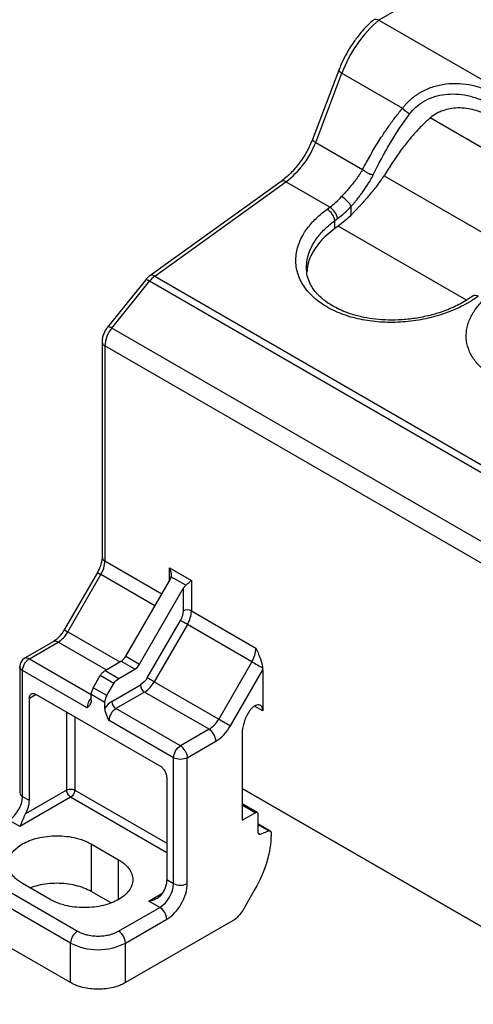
# Model space of a CAD drawing. Header units: millimetres. Extents: x 13 to 546, y 13 to 419.
# Tile 20 of 27: x 448 to 471, y 327 to 378. Entities that reach past the tile are written whole.
import ezdxf

# ---------------------------------------------------------------- set-up
doc = ezdxf.new("R2010")
doc.units = ezdxf.units.MM
doc.header["$LTSCALE"] = 2

msp = doc.modelspace()

# ---------------------------------------------------------------- linework, layer by layer
for p, q in [((475.49, 382.823), (466.619, 377.701)), ((466.619, 377.701), (522.48, 345.453)), ((464.559, 375.127), (463.206, 371.553)), ((463.367, 371.4), (464.718, 374.971)), ((464.718, 374.971), (467.843, 373.167)), ((473.709, 370.095), (469.266, 372.66)), ((463.367, 371.4), (465.784, 370.004)), ((461.583, 369.39), (454.827, 364.532)), ((455.076, 364.507), (461.832, 369.365)), ((464.094, 368.058), (461.832, 369.365)), ((466.891, 369.684), (473.139, 366.077)), ((463.956, 367.959), (464.094, 368.058)), ((465.202, 367.672), (465.202, 368.114)), ((464.353, 367.375), (464.491, 367.474)), ((464.353, 366.963), (464.353, 367.375)), ((464.531, 367.092), (464.353, 366.963)), ((471.136, 363.279), (464.531, 367.092)), ((454.596, 364.311), (452.65, 361.89)), ((452.863, 361.828), (454.809, 364.249)), ((510.67, 332.001), (454.809, 364.249)), ((455.076, 364.507), (510.937, 332.259)), ((508.724, 329.58), (452.863, 361.828)), ((452.363, 361.121), (452.363, 350.043)), ((508.37, 328.669), (452.509, 360.917)), ((452.509, 360.917), (452.509, 349.839)), ((452.509, 349.839), (455.441, 348.146)), ((455.832, 349.483), (456.964, 348.83)), ((455.832, 348.824), (455.832, 349.483)), ((452.119, 349.247), (450.412, 346.291)), ((450.595, 346.185), (452.302, 349.142)), ((455.087, 347.534), (452.302, 349.142)), ((456.678, 348.587), (455.911, 349.03)), ((453.587, 344.936), (455.832, 348.824)), ((456.964, 348.83), (456.964, 347.267)), ((454.295, 344.528), (456.54, 348.416)), ((456.54, 348.416), (456.54, 347.267)), ((456.964, 347.267), (460.287, 345.348)), ((454.687, 343.822), (456.395, 346.779)), ((456.757, 346.57), (455.05, 343.613)), ((460.08, 344.652), (456.757, 346.57)), ((450.595, 346.185), (453.277, 344.637)), ((449.845, 345.682), (448.37, 344.831)), ((448.62, 344.806), (450.095, 345.657)), ((452.569, 344.229), (450.095, 345.657)), ((453.587, 344.936), (454.295, 344.528)), ((448.12, 344.397), (448.12, 337.916)), ((448.62, 344.806), (451.802, 342.969)), ((452.514, 344.197), (453.337, 344.672)), ((454.045, 344.264), (453.337, 344.672)), ((460.08, 344.652), (458.373, 341.695)), ((448.266, 337.711), (448.266, 344.193)), ((451.59, 342.275), (448.266, 344.193)), ((451.905, 343.312), (452.264, 343.933)), ((452.971, 343.524), (452.264, 343.933)), ((452.514, 344.197), (453.221, 343.788)), ((453.221, 343.788), (454.045, 344.264)), ((458.977, 341.346), (460.641, 344.229)), ((460.641, 344.229), (460.641, 342.122)), ((452.613, 342.903), (452.971, 343.524)), ((452.863, 342.601), (454.337, 343.453)), ((455.05, 343.613), (458.373, 341.695)), ((448.62, 342.764), (448.952, 342.956)), ((448.973, 342.969), (455.337, 339.295)), ((451.802, 342.662), (451.802, 342.963)), ((452.509, 342.555), (451.802, 342.963)), ((452.613, 342.903), (451.905, 343.312)), ((454.55, 343.085), (453.075, 342.234)), ((457.873, 341.167), (454.55, 343.085)), ((448.62, 337.507), (448.62, 342.764)), ((452.509, 342.254), (452.509, 342.555)), ((460.641, 342.122), (460.22, 342.365)), ((450.529, 342.071), (450.529, 338.038)), ((456.398, 340.316), (453.075, 342.234)), ((459.916, 342.051), (459.891, 342.006)), ((450.953, 341.826), (450.953, 338.038)), ((456.045, 339.703), (452.721, 341.622)), ((457.873, 341.167), (456.398, 340.316)), ((459.58, 340.961), (459.58, 336.487)), ((456.752, 339.703), (458.227, 340.555)), ((456.045, 333.221), (456.045, 339.703)), ((456.752, 333.221), (456.752, 339.703)), ((455.691, 338.682), (455.691, 333.425)), ((450.529, 338.038), (448.418, 336.819)), ((450.953, 338.038), (455.691, 335.303)), ((459.58, 338.12), (496.293, 316.926)), ((496.293, 316.926), (459.58, 338.12)), ((450.741, 337.67), (448.125, 336.16)), ((448.266, 337.711), (448.62, 337.507)), ((455.691, 334.813), (450.741, 337.67)), ((460.351, 336.884), (459.58, 337.329)), ((460.251, 336.874), (459.58, 337.262)), ((459.58, 336.487), (460.251, 336.874)), ((460.393, 336.793), (460.393, 335.868)), ((448.125, 336.16), (447.559, 336.487)), ((461.024, 335.936), (460.393, 336.301)), ((460.393, 336.259), (460.948, 335.938)), ((460.397, 335.839), (460.509, 335.774)), ((460.509, 335.774), (460.948, 335.938)), ((461.065, 335.845), (461.065, 335.719)), ((451.802, 335.262), (453.216, 334.446)), ((451.802, 335.262), (451.802, 332.812)), ((453.216, 332.405), (453.216, 334.446)), ((445.438, 334.037), (451.095, 330.772)), ((450.741, 330.159), (445.084, 333.425)), ((449.681, 332.405), (448.266, 333.221)), ((455.691, 333.425), (456.045, 333.221)), ((452.826, 332.222), (451.802, 332.812)), ((454.772, 332.323), (455.489, 332.737)), ((460.237, 332.931), (459.609, 331.843)), ((455.337, 331.996), (454.772, 332.323)), ((453.216, 330.772), (455.337, 331.996)), ((450.741, 328.118), (445.084, 331.384)), ((453.57, 330.159), (455.691, 331.384)), ((459.109, 331.316), (453.57, 328.118)), ((450.741, 328.118), (450.741, 330.159)), ((453.57, 328.118), (453.57, 330.159))]:
    msp.add_line(p, q)
at = {"flags": 128}
for points in [[(452.119, 349.247), (452.125, 349.244), (452.148, 349.231), (452.186, 349.209), (452.238, 349.179), (452.302, 349.142)], [(456.757, 346.57), (456.712, 346.596), (456.664, 346.624), (456.614, 346.653), (456.563, 346.682), (456.514, 346.71), (456.468, 346.737), (456.428, 346.76), (456.395, 346.779)], [(450.412, 346.291), (450.418, 346.287), (450.44, 346.274), (450.479, 346.252), (450.531, 346.222), (450.595, 346.185)], [(460.08, 344.652), (460.145, 344.614), (460.216, 344.573), (460.291, 344.53), (460.366, 344.486), (460.441, 344.443), (460.512, 344.402), (460.577, 344.364), (460.635, 344.331)], [(455.05, 343.613), (455.005, 343.639), (454.957, 343.667), (454.906, 343.696), (454.856, 343.725), (454.807, 343.754), (454.761, 343.78), (454.721, 343.803), (454.687, 343.822)], [(458.373, 341.695), (458.447, 341.652), (458.527, 341.606), (458.612, 341.557), (458.696, 341.508), (458.778, 341.461), (458.854, 341.417), (458.921, 341.378), (458.977, 341.346)]]:
    msp.add_lwpolyline(points, dxfattribs=at)
for centre, radius, start, end in [((471.006, 372.621), 6.713, 130.8133, 159.5034), ((464.793, 375.207), 0.247, 198.7473, 252.3425), ((458.981, 373.111), 4.707, 307.2687, 338.6902), ((461.687, 369.183), 0.232, 51.4963, 116.7588), ((461.784, 371.232), 3.925, 306.0555, 318.0203), ((463.501, 367.223), 0.866, 10.0851, 58.2405), ((463.639, 367.322), 0.866, 10.0851, 58.2405), ((454.639, 364.061), 0.253, 47.8986, 99.759), ((455.897, 363.387), 1.389, 126.256, 141.624), ((454.932, 364.325), 0.232, 51.4963, 116.7588), ((471.591, 363.298), 0.223, 50.0223, 118.4652), ((454.042, 360.846), 1.535, 140.2279, 177.3607), ((452.693, 361.64), 0.253, 47.8986, 99.759), ((452.613, 350.068), 0.251, 185.6948, 245.6253), ((451.067, 349.888), 1.443, 328.8563, 358.0435), ((456.752, 346.858), 0.461, 62.6097, 117.3903), ((455.522, 347.316), 1.443, 328.8563, 358.0435), ((449.331, 346.881), 1.443, 301.9547, 331.1444), ((449.948, 345.453), 0.251, 54.3824, 114.3071), ((458.845, 345.398), 1.443, 328.8563, 358.0435), ((448.62, 344.397), 0.5, 120, 179.8567), ((454.798, 343.474), 0.461, 182.6055, 237.3945), ((453.786, 344.31), 1.443, 301.9547, 331.1444), ((452.362, 342.238), 0.774, 136.4408, 177.3018), ((453.323, 342.622), 0.461, 182.6055, 237.3945), ((453.489, 341.587), 0.768, 122.6055, 177.3945), ((457.109, 342.391), 1.443, 301.9547, 331.1444), ((457.459, 340.52), 0.768, 2.6055, 57.3945), ((456.016, 339.704), 0.721, 28.8556, 58.0453), ((448.37, 337.94), 0.251, 185.6948, 245.6253), ((450.962, 338.053), 0.433, 181.9565, 211.1437), ((446.731, 337.781), 1.537, 302.6055, 357.3945), ((454.509, 333.291), 1.537, 302.6055, 357.3945), ((456.398, 333.904), 0.769, 242.6097, 297.3903), ((454.923, 331.349), 0.768, 2.6055, 57.3945), ((451.509, 330.125), 0.768, 122.6055, 177.3945), ((452.802, 330.125), 0.768, 2.6055, 57.3945), ((452.155, 332.889), 3.074, 242.6097, 297.3903)]:
    msp.add_arc(centre, radius, start, end)
for points, knots in [([(466.362, 377.716), (466.338, 377.697), (466.208, 377.595), (465.991, 377.382), (465.726, 377.096), (465.507, 376.826), (465.31, 376.557), (465.15, 376.315), (465.052, 376.15), (465.015, 376.087)], [0, 0, 0, 0, 0.0459702, 0.2503062, 0.4395223, 0.6013972, 0.7366008, 0.8997343, 1, 1, 1, 1]), ([(466.364, 377.714), (466.369, 377.721), (466.385, 377.742), (466.43, 377.752), (466.505, 377.755), (466.574, 377.723), (466.619, 377.701)], [0, 0, 0, 0, 0.108559, 0.339758, 0.56568, 1, 1, 1, 1]), ([(465.015, 376.087), (464.931, 375.932), (464.812, 375.715), (464.664, 375.393), (464.599, 375.227), (464.56, 375.127)], [0, 0, 0, 0, 0.492286, 0.69274, 1, 1, 1, 1]), ([(467.843, 373.167), (467.878, 373.212), (467.948, 373.3), (468.062, 373.425), (468.181, 373.544), (468.307, 373.656), (468.437, 373.761), (468.573, 373.858), (468.845, 374.032), (469.281, 374.242), (469.919, 374.41), (470.591, 374.462), (471.278, 374.394), (471.932, 374.219), (472.525, 373.944), (473.032, 373.588), (473.429, 373.16), (473.718, 372.668), (473.893, 372.127), (473.978, 371.542), (473.988, 371.034), (473.973, 370.619), (473.954, 370.311), (473.928, 369.994), (473.907, 369.78), (473.897, 369.672)], [0, 0, 0, 0, 0.016386, 0.03259, 0.048635, 0.06454, 0.08033, 0.096025, 0.111649, 0.171297, 0.230699, 0.295933, 0.361582, 0.430234, 0.499048, 0.56781, 0.636472, 0.702364, 0.767831, 0.827477, 0.887356, 0.914964, 0.942859, 0.971165, 1, 1, 1, 1]), ([(468.205, 372.859), (468.307, 372.981), (468.513, 373.224), (468.914, 373.515), (469.377, 373.736), (469.893, 373.87), (470.455, 373.911), (471.055, 373.855), (471.683, 373.69), (472.287, 373.411), (472.8, 373.045), (473.185, 372.626), (473.445, 372.185), (473.612, 371.724), (473.703, 371.238), (473.737, 370.819), (473.734, 370.562), (473.733, 370.482)], [0, 0, 0, 0, 0.057466, 0.115125, 0.17464, 0.237527, 0.302096, 0.374319, 0.45483, 0.544083, 0.633391, 0.713956, 0.786232, 0.850853, 0.913771, 0.973314, 1, 1, 1, 1]), ([(465.784, 370.004), (465.85, 370.128), (465.98, 370.373), (466.181, 370.732), (466.384, 371.08), (466.59, 371.417), (466.841, 371.811), (467.14, 372.251), (467.487, 372.728), (467.726, 373.023), (467.843, 373.167)], [0, 0, 0, 0, 0.108967, 0.216079, 0.321383, 0.424927, 0.526762, 0.691352, 0.849006, 1, 1, 1, 1]), ([(466.331, 369.723), (466.602, 370.286), (466.892, 370.833), (467.515, 371.884), (467.847, 372.388), (468.205, 372.859)], [0, 0, 0, 0, 0.5, 0.5, 1, 1, 1, 1]), ([(468.205, 372.859), (468.143, 372.892), (468.075, 372.937), (467.946, 373.046), (467.887, 373.108), (467.843, 373.167)], [0, 0, 0, 0, 0.5, 0.5, 1, 1, 1, 1]), ([(473.709, 370.095), (473.705, 370.145), (473.698, 370.244), (473.683, 370.39), (473.664, 370.535), (473.642, 370.678), (473.6, 370.903), (473.525, 371.201), (473.387, 371.565), (473.199, 371.911), (472.86, 372.352), (472.301, 372.8), (471.603, 373.078), (471.012, 373.174), (470.592, 373.179), (470.196, 373.123), (469.878, 373.026), (469.629, 372.911), (469.437, 372.798), (469.323, 372.706), (469.266, 372.66)], [0, 0, 0, 0, 0.020379, 0.040756, 0.061183, 0.081713, 0.102397, 0.160103, 0.219126, 0.285614, 0.353651, 0.500014, 0.646375, 0.714407, 0.780901, 0.839919, 0.89763, 0.932004, 0.966047, 1, 1, 1, 1]), ([(469.266, 372.66), (469.204, 372.605), (469.078, 372.495), (468.893, 372.318), (468.707, 372.13), (468.521, 371.93), (468.335, 371.72), (468.064, 371.397), (467.713, 370.942), (467.292, 370.337), (467.026, 369.904), (466.891, 369.684)], [0, 0, 0, 0, 0.067778, 0.1370693, 0.2079419, 0.2804593, 0.3546807, 0.4306614, 0.6135564, 0.8031558, 1, 1, 1, 1]), ([(463.214, 371.573), (463.118, 371.354), (462.925, 370.918), (462.527, 370.316), (462.076, 369.784), (461.747, 369.521), (461.583, 369.39)], [0, 0, 0, 0, 0.251177, 0.501559, 0.751162, 1, 1, 1, 1]), ([(463.209, 371.552), (463.207, 371.549), (463.201, 371.541), (463.215, 371.512), (463.262, 371.464), (463.334, 371.42), (463.367, 371.4)], [0, 0, 0, 0, 0.0797817, 0.2982828, 0.6827867, 1, 1, 1, 1]), ([(465.784, 370.004), (465.763, 369.97), (465.715, 369.891), (465.63, 369.758), (465.528, 369.609), (465.404, 369.438), (465.272, 369.269), (465.129, 369.094), (464.985, 368.922), (464.84, 368.757), (464.744, 368.652), (464.702, 368.606)], [0, 0, 0, 0, 0.070502, 0.160828, 0.27107, 0.376986, 0.516826, 0.629048, 0.754021, 0.892947, 1, 1, 1, 1]), ([(465.784, 370.004), (465.797, 369.994), (465.822, 369.974), (465.865, 369.943), (465.921, 369.907), (465.991, 369.863), (466.082, 369.815), (466.202, 369.761), (466.282, 369.737), (466.331, 369.723)], [0, 0, 0, 0, 0.083908, 0.170538, 0.259431, 0.401351, 0.548538, 0.725468, 1, 1, 1, 1]), ([(465.202, 368.114), (465.237, 368.156), (465.31, 368.24), (465.423, 368.376), (465.542, 368.523), (465.665, 368.682), (465.798, 368.86), (465.933, 369.053), (466.061, 369.25), (466.197, 369.472), (466.28, 369.628), (466.331, 369.723)], [0, 0, 0, 0, 0.083776, 0.173131, 0.268094, 0.368774, 0.475248, 0.601368, 0.723505, 0.832155, 1, 1, 1, 1]), ([(465.202, 367.672), (465.238, 367.709), (465.312, 367.785), (465.427, 367.904), (465.546, 368.028), (465.669, 368.159), (465.795, 368.295), (465.925, 368.438), (466.082, 368.616), (466.276, 368.842), (466.493, 369.113), (466.705, 369.399), (466.829, 369.589), (466.891, 369.684)], [0, 0, 0, 0, 0.061583, 0.125143, 0.190727, 0.258379, 0.328138, 0.40004, 0.474117, 0.593945, 0.733314, 0.866584, 1, 1, 1, 1]), ([(465.202, 368.114), (465.163, 368.191), (465.088, 368.285), (464.901, 368.47), (464.796, 368.552), (464.702, 368.606)], [0, 0, 0, 0, 0.5, 0.5, 1, 1, 1, 1]), ([(471.735, 363.469), (471.682, 363.432), (471.577, 363.358), (471.411, 363.251), (471.241, 363.149), (471.065, 363.051), (470.797, 362.912), (470.426, 362.742), (469.941, 362.56), (469.437, 362.409), (468.749, 362.248), (467.861, 362.128), (466.796, 362.118), (465.77, 362.241), (464.823, 362.495), (463.987, 362.868), (463.296, 363.349), (462.772, 363.919), (462.438, 364.564), (462.331, 365.143), (462.355, 365.618), (462.428, 365.98), (462.557, 366.343), (462.731, 366.676), (462.931, 366.974), (463.144, 367.238), (463.386, 367.49), (463.654, 367.733), (463.855, 367.883), (463.956, 367.959)], [0, 0, 0, 0, 0.012845, 0.025651, 0.03844, 0.051231, 0.064044, 0.095232, 0.12636, 0.157287, 0.188289, 0.249763, 0.311384, 0.3729, 0.434195, 0.495481, 0.556847, 0.61831, 0.680443, 0.743566, 0.775381, 0.807345, 0.840117, 0.872769, 0.898497, 0.923926, 0.949213, 0.974517, 1, 1, 1, 1]), ([(462.889, 364.951), (462.896, 365.084), (462.912, 365.362), (463.04, 365.793), (463.213, 366.146), (463.395, 366.424), (463.553, 366.634), (463.761, 366.868), (464.025, 367.122), (464.24, 367.287), (464.353, 367.375)], [0, 0, 0, 0, 0.155347, 0.321982, 0.499718, 0.573325, 0.660157, 0.760215, 0.873497, 1, 1, 1, 1]), ([(464.353, 366.963), (464.21, 366.853), (463.925, 366.635), (463.573, 366.27), (463.233, 365.81), (462.97, 365.29), (462.931, 364.9), (462.914, 364.73)], [0, 0, 0, 0, 0.171598, 0.341802, 0.513316, 0.787827, 1, 1, 1, 1]), ([(471.485, 363.494), (471.273, 363.354), (470.854, 363.079), (470.123, 362.753), (469.363, 362.506), (468.592, 362.341), (467.838, 362.255), (467.122, 362.239), (466.46, 362.283), (465.861, 362.376), (465.33, 362.508), (464.738, 362.711), (464.285, 362.937), (463.926, 363.174), (463.686, 363.36), (463.445, 363.591), (463.225, 363.866), (463.047, 364.176), (462.913, 364.545), (462.897, 364.819), (462.889, 364.963)], [0, 0, 0, 0, 0.072465, 0.142654, 0.210477, 0.27589, 0.338418, 0.397669, 0.453616, 0.506244, 0.555535, 0.601451, 0.683063, 0.708157, 0.742546, 0.78902, 0.831729, 0.881119, 0.93719, 1, 1, 1, 1]), ([(454.827, 364.532), (454.787, 364.501), (454.704, 364.437), (454.633, 364.354), (454.596, 364.311)], [0, 0, 0, 0, 0.477398, 1, 1, 1, 1]), ([(478.815, 359.561), (478.756, 359.527), (478.638, 359.46), (478.454, 359.366), (478.266, 359.278), (478.073, 359.195), (477.875, 359.117), (477.673, 359.046), (477.465, 358.98), (477.049, 358.861), (476.406, 358.729), (475.533, 358.657), (474.673, 358.685), (473.854, 358.819), (473.1, 359.049), (472.438, 359.373), (471.887, 359.777), (471.471, 360.25), (471.211, 360.767), (471.116, 361.217), (471.12, 361.583), (471.163, 361.867), (471.244, 362.155), (471.365, 362.435), (471.517, 362.698), (471.695, 362.946), (471.901, 363.186), (472.062, 363.336), (472.143, 363.412)], [0, 0, 0, 0, 0.016238, 0.032371, 0.048434, 0.06446, 0.080486, 0.096546, 0.112675, 0.128909, 0.191954, 0.254964, 0.317638, 0.380258, 0.442862, 0.505422, 0.568736, 0.632117, 0.695115, 0.755536, 0.785991, 0.817409, 0.850293, 0.882552, 0.912105, 0.941391, 0.970619, 1, 1, 1, 1]), ([(452.649, 361.89), (452.61, 361.835), (452.528, 361.724), (452.437, 361.525), (452.374, 361.317), (452.366, 361.186), (452.363, 361.121)], [0, 0, 0, 0, 0.239071, 0.491174, 0.747809, 1, 1, 1, 1]), ([(452.363, 361.121), (452.363, 361.081), (452.377, 361.041), (452.43, 360.971), (452.467, 360.941), (452.509, 360.917)], [0, 0, 0, 0, 0.5, 0.5, 1, 1, 1, 1]), ([(452.361, 350.041), (452.36, 350.003), (452.359, 349.916), (452.331, 349.765), (452.286, 349.612), (452.223, 349.442), (452.159, 349.323), (452.119, 349.247)], [0, 0, 0, 0, 0.174718, 0.399319, 0.568696, 0.729056, 1, 1, 1, 1]), ([(455.832, 349.483), (455.843, 349.459), (455.864, 349.414), (455.886, 349.349), (455.901, 349.293), (455.915, 349.221), (455.925, 349.133), (455.915, 349.062), (455.911, 349.03)], [0, 0, 0, 0, 0.169969, 0.316239, 0.438816, 0.537716, 0.786789, 1, 1, 1, 1]), ([(455.911, 349.03), (455.907, 349.012), (455.9, 348.977), (455.882, 348.926), (455.86, 348.874), (455.842, 348.841), (455.832, 348.824)], [0, 0, 0, 0, 0.2445304, 0.4910078, 0.7420153, 1, 1, 1, 1]), ([(456.54, 348.416), (456.553, 348.438), (456.579, 348.48), (456.626, 348.538), (456.661, 348.571), (456.678, 348.587)], [0, 0, 0, 0, 0.3423232, 0.6736655, 1, 1, 1, 1]), ([(456.964, 348.83), (456.952, 348.819), (456.929, 348.799), (456.893, 348.767), (456.859, 348.739), (456.814, 348.702), (456.755, 348.653), (456.702, 348.608), (456.678, 348.587)], [0, 0, 0, 0, 0.1700518, 0.3163434, 0.4388882, 0.5377153, 0.7870305, 1, 1, 1, 1]), ([(450.412, 346.291), (450.363, 346.213), (450.295, 346.104), (450.182, 345.967), (450.086, 345.864), (449.973, 345.767), (449.89, 345.706), (449.851, 345.686), (449.845, 345.684)], [0, 0, 0, 0, 0.29232, 0.405951, 0.590897, 0.775822, 0.966655, 1, 1, 1, 1]), ([(453.337, 344.672), (453.353, 344.681), (453.384, 344.701), (453.429, 344.738), (453.48, 344.787), (453.536, 344.852), (453.57, 344.908), (453.587, 344.936)], [0, 0, 0, 0, 0.166556, 0.332331, 0.500193, 0.749367, 1, 1, 1, 1]), ([(460.287, 345.348), (460.33, 345.254), (460.394, 345.113), (460.47, 344.929), (460.526, 344.783), (460.576, 344.631), (460.616, 344.474), (460.629, 344.377), (460.635, 344.331)], [0, 0, 0, 0, 0.278751, 0.416396, 0.539629, 0.706042, 0.858774, 1, 1, 1, 1]), ([(448.266, 344.193), (448.227, 344.223), (448.149, 344.282), (448.107, 344.361), (448.12, 344.398), (448.12, 344.399)], [0, 0, 0, 0, 0.496927, 0.993853, 1, 1, 1, 1]), ([(448.266, 344.193), (448.267, 344.21), (448.268, 344.24), (448.274, 344.285), (448.282, 344.324), (448.297, 344.38), (448.323, 344.454), (448.375, 344.557), (448.445, 344.657), (448.532, 344.748), (448.591, 344.787), (448.62, 344.806)], [0, 0, 0, 0, 0.075478, 0.140711, 0.195652, 0.240362, 0.379621, 0.500444, 0.681156, 0.843764, 1, 1, 1, 1]), ([(452.264, 343.933), (452.275, 343.951), (452.298, 343.988), (452.337, 344.04), (452.385, 344.096), (452.445, 344.152), (452.491, 344.182), (452.514, 344.197)], [0, 0, 0, 0, 0.166556, 0.332331, 0.500193, 0.749367, 1, 1, 1, 1]), ([(448.62, 342.764), (448.62, 342.781), (448.621, 342.815), (448.63, 342.86), (448.647, 342.909), (448.676, 342.958), (448.721, 342.996), (448.778, 343.017), (448.84, 343.018), (448.907, 343.003), (448.951, 342.98), (448.973, 342.969)], [0, 0, 0, 0, 0.079597, 0.159223, 0.240129, 0.368602, 0.500069, 0.628543, 0.760011, 0.879282, 1, 1, 1, 1]), ([(451.802, 342.662), (451.801, 342.647), (451.8, 342.614), (451.793, 342.569), (451.781, 342.525), (451.764, 342.483), (451.741, 342.441), (451.711, 342.398), (451.661, 342.34), (451.618, 342.301), (451.59, 342.275)], [0, 0, 0, 0, 0.083369, 0.170167, 0.261355, 0.357763, 0.460092, 0.581043, 0.719913, 1, 1, 1, 1]), ([(451.764, 342.483), (451.767, 342.49), (451.777, 342.516), (451.792, 342.541), (451.803, 342.56)], [0, 0, 0, 0, 0.257992, 1, 1, 1, 1]), ([(460.641, 342.122), (460.64, 342.141), (460.639, 342.179), (460.63, 342.231), (460.616, 342.278), (460.596, 342.319), (460.558, 342.371), (460.49, 342.42), (460.381, 342.431), (460.259, 342.397), (460.133, 342.316), (460.012, 342.2), (459.948, 342.1), (459.916, 342.051)], [0, 0, 0, 0, 0.050763, 0.100489, 0.149886, 0.199676, 0.250565, 0.37527, 0.500373, 0.625079, 0.750182, 0.874991, 1, 1, 1, 1]), ([(452.721, 341.622), (452.693, 341.681), (452.65, 341.769), (452.6, 341.884), (452.565, 341.975), (452.535, 342.07), (452.513, 342.168), (452.51, 342.226), (452.509, 342.254)], [0, 0, 0, 0, 0.280335, 0.416446, 0.540495, 0.706481, 0.858342, 1, 1, 1, 1]), ([(459.891, 342.006), (459.793, 341.836), (459.714, 341.655), (459.608, 341.297), (459.58, 341.121), (459.58, 340.961)], [0, 0, 0, 0, 0.5, 0.5, 1, 1, 1, 1]), ([(456.045, 339.703), (456.045, 339.81), (456.083, 339.938), (456.214, 340.165), (456.306, 340.262), (456.398, 340.316)], [0, 0, 0, 0, 0.5, 0.5, 1, 1, 1, 1]), ([(456.752, 339.703), (456.659, 339.65), (456.529, 339.619), (456.267, 339.619), (456.137, 339.65), (456.045, 339.703)], [0, 0, 0, 0, 0.5, 0.5, 1, 1, 1, 1]), ([(455.337, 339.295), (455.352, 339.286), (455.382, 339.267), (455.426, 339.232), (455.477, 339.184), (455.533, 339.117), (455.589, 339.032), (455.635, 338.941), (455.667, 338.849), (455.687, 338.761), (455.69, 338.709), (455.691, 338.682)], [0, 0, 0, 0, 0.0801151, 0.1597406, 0.2401519, 0.3697806, 0.5000923, 0.6297213, 0.7600334, 0.8798503, 1, 1, 1, 1]), ([(450.529, 338.038), (450.543, 338.045), (450.57, 338.059), (450.621, 338.075), (450.678, 338.086), (450.739, 338.09), (450.801, 338.087), (450.855, 338.077), (450.908, 338.061), (450.937, 338.046), (450.953, 338.038)], [0, 0, 0, 0, 0.11724, 0.236026, 0.362288, 0.500016, 0.620748, 0.760009, 0.859516, 1, 1, 1, 1]), ([(450.953, 338.038), (450.953, 338.025), (450.952, 338.002), (450.946, 337.968), (450.936, 337.928), (450.919, 337.882), (450.882, 337.809), (450.823, 337.728), (450.767, 337.689), (450.741, 337.67)], [0, 0, 0, 0, 0.098508, 0.178749, 0.240737, 0.380257, 0.501307, 0.764444, 1, 1, 1, 1]), ([(448.418, 336.819), (448.433, 336.847), (448.464, 336.904), (448.504, 336.991), (448.539, 337.079), (448.578, 337.197), (448.613, 337.345), (448.617, 337.453), (448.62, 337.507)], [0, 0, 0, 0, 0.125105, 0.249398, 0.37406, 0.500263, 0.749403, 1, 1, 1, 1]), ([(448.418, 336.819), (448.407, 336.8), (448.386, 336.76), (448.355, 336.697), (448.325, 336.63), (448.295, 336.56), (448.264, 336.483), (448.231, 336.401), (448.198, 336.321), (448.162, 336.237), (448.139, 336.189), (448.125, 336.16)], [0, 0, 0, 0, 0.076081, 0.158053, 0.246556, 0.342096, 0.445078, 0.567433, 0.706971, 0.828421, 1, 1, 1, 1]), ([(460.251, 336.874), (460.288, 336.896), (460.325, 336.899), (460.377, 336.869), (460.393, 336.836), (460.393, 336.793)], [0, 0, 0, 0, 0.5, 0.5, 1, 1, 1, 1]), ([(460.393, 335.868), (460.393, 335.855), (460.395, 335.831), (460.406, 335.802), (460.428, 335.777), (460.461, 335.762), (460.493, 335.77), (460.509, 335.774)], [0, 0, 0, 0, 0.167744, 0.331485, 0.500605, 0.749527, 1, 1, 1, 1]), ([(460.948, 335.938), (460.981, 335.95), (461.011, 335.948), (461.053, 335.914), (461.065, 335.883), (461.065, 335.845)], [0, 0, 0, 0, 0.5, 0.5, 1, 1, 1, 1]), ([(448.266, 333.221), (448.23, 333.243), (448.157, 333.287), (448.057, 333.357), (447.965, 333.43), (447.881, 333.506), (447.805, 333.586), (447.688, 333.729), (447.568, 333.947), (447.517, 334.241), (447.568, 334.536), (447.72, 334.811), (447.953, 335.058), (448.256, 335.268), (448.62, 335.443), (449.047, 335.577), (449.523, 335.665), (450.034, 335.695), (450.545, 335.665), (450.972, 335.587), (451.31, 335.487), (451.572, 335.386), (451.725, 335.303), (451.802, 335.262)], [0, 0, 0, 0, 0.020146, 0.040135, 0.060049, 0.079966, 0.099967, 0.120131, 0.185078, 0.250093, 0.31504, 0.380056, 0.440009, 0.500029, 0.559982, 0.620002, 0.684949, 0.749964, 0.814912, 0.879927, 0.920044, 0.959854, 1, 1, 1, 1]), ([(461.065, 335.719), (461.065, 335.291), (460.991, 334.822), (460.708, 333.868), (460.498, 333.385), (460.237, 332.931)], [0, 0, 0, 0, 0.5, 0.5, 1, 1, 1, 1]), ([(453.216, 334.446), (453.253, 334.424), (453.326, 334.38), (453.425, 334.31), (453.518, 334.237), (453.601, 334.161), (453.677, 334.081), (453.794, 333.938), (453.915, 333.72), (453.965, 333.425), (453.915, 333.13), (453.762, 332.855), (453.529, 332.609), (453.226, 332.399), (452.862, 332.224), (452.436, 332.089), (451.959, 332.001), (451.448, 331.972), (450.938, 332.001), (450.511, 332.08), (450.173, 332.18), (449.911, 332.281), (449.757, 332.363), (449.681, 332.405)], [0, 0, 0, 0, 0.020146, 0.040135, 0.060049, 0.079966, 0.099967, 0.120131, 0.185078, 0.250093, 0.31504, 0.380056, 0.440009, 0.500029, 0.559982, 0.620002, 0.684949, 0.749964, 0.814912, 0.879927, 0.920044, 0.959854, 1, 1, 1, 1]), ([(451.802, 332.812), (451.68, 332.875), (451.435, 333.001), (450.996, 333.133), (450.525, 333.217), (450.034, 333.245), (449.544, 333.216), (449.073, 333.137), (448.794, 333.042), (448.657, 332.996)], [0, 0, 0, 0, 0.143415, 0.286829, 0.430244, 0.573659, 0.717073, 0.860488, 1, 1, 1, 1]), ([(455.691, 331.384), (455.972, 331.546), (456.242, 331.831), (456.64, 332.52), (456.752, 332.896), (456.752, 333.221)], [0, 0, 0, 0, 0.5, 0.5, 1, 1, 1, 1]), ([(454.772, 332.323), (454.805, 332.329), (454.864, 332.34), (454.944, 332.362), (455.028, 332.389), (455.117, 332.425), (455.227, 332.481), (455.33, 332.552), (455.424, 332.639), (455.468, 332.706), (455.489, 332.737)], [0, 0, 0, 0, 0.119889, 0.217516, 0.292884, 0.432331, 0.554606, 0.722222, 0.869894, 1, 1, 1, 1]), ([(451.095, 330.772), (451.122, 330.757), (451.177, 330.727), (451.265, 330.686), (451.358, 330.649), (451.457, 330.617), (451.617, 330.573), (451.849, 330.53), (452.155, 330.512), (452.462, 330.53), (452.718, 330.577), (452.921, 330.637), (453.078, 330.698), (453.17, 330.747), (453.216, 330.772)], [0, 0, 0, 0, 0.048277, 0.096159, 0.14392, 0.191837, 0.240186, 0.370003, 0.500048, 0.629866, 0.759911, 0.840105, 0.919707, 1, 1, 1, 1]), ([(453.57, 328.118), (453.539, 328.101), (453.479, 328.068), (453.382, 328.021), (453.281, 327.979), (453.175, 327.94), (453.065, 327.905), (452.866, 327.851), (452.564, 327.796), (452.156, 327.772), (451.747, 327.796), (451.405, 327.859), (451.135, 327.938), (450.925, 328.019), (450.803, 328.085), (450.741, 328.118)], [0, 0, 0, 0, 0.040276, 0.080243, 0.120058, 0.159883, 0.199877, 0.240199, 0.370043, 0.500057, 0.629901, 0.759916, 0.840121, 0.919721, 1, 1, 1, 1])]:
    msp.add_open_spline(points, degree=3, knots=knots)
for points in [[(464.491, 367.474), (464.737, 367.65), (464.976, 367.866), (465.202, 368.114)], [(465.202, 367.672), (464.986, 367.451), (464.761, 367.256), (464.531, 367.092)], [(456.54, 347.267), (456.54, 347.115), (456.487, 346.94), (456.395, 346.779)], [(448.37, 344.83), (448.435, 344.868), (448.527, 344.859), (448.62, 344.806)], [(454.045, 344.264), (454.137, 344.317), (454.229, 344.414), (454.295, 344.528)], [(460.641, 344.229), (460.641, 344.262), (460.639, 344.296), (460.635, 344.331)], [(452.971, 343.524), (453.037, 343.638), (453.129, 343.735), (453.221, 343.788)], [(454.687, 343.822), (454.595, 343.662), (454.469, 343.529), (454.337, 343.453)], [(451.905, 343.312), (451.84, 343.198), (451.802, 343.07), (451.802, 342.963)], [(452.509, 342.555), (452.509, 342.662), (452.547, 342.79), (452.613, 342.903)], [(452.863, 342.601), (452.734, 342.527), (452.609, 342.405), (452.509, 342.254)], [(458.227, 340.555), (458.508, 340.717), (458.778, 341.002), (458.977, 341.346)], [(456.648, 340.052), (456.714, 339.938), (456.752, 339.81), (456.752, 339.703)], [(450.741, 337.67), (450.685, 337.703), (450.631, 337.76), (450.591, 337.829)], [(455.691, 333.425), (455.691, 333.214), (455.617, 332.962), (455.489, 332.737)], [(459.609, 331.843), (459.478, 331.617), (459.294, 331.422), (459.109, 331.316)]]:
    msp.add_open_spline(points, degree=3)

doc.saveas('drawing.dxf')
